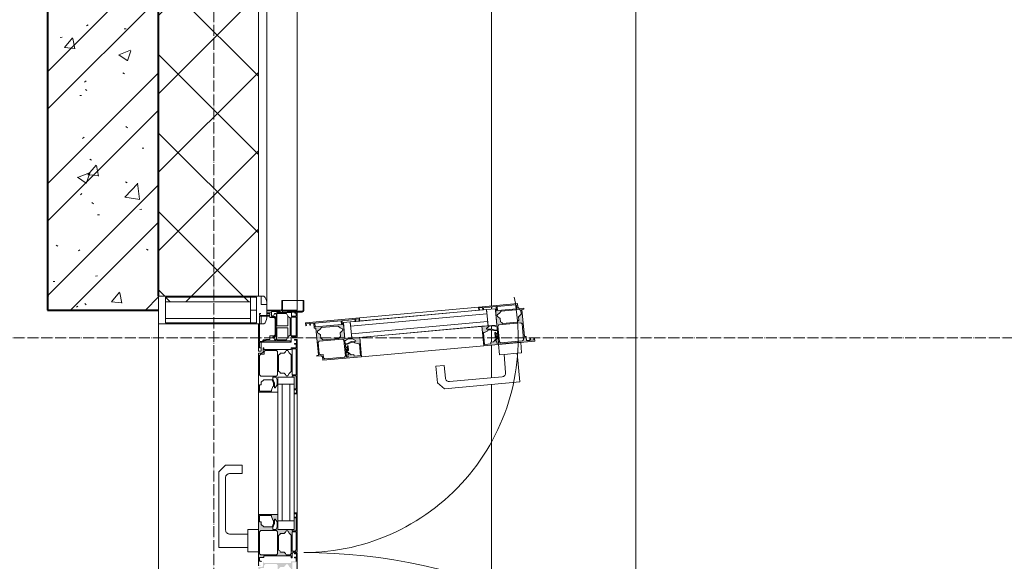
# Model space of a CAD drawing. Header units: millimetres. Extents: x 2030 to 99017, y 1212 to 75656.
# Tile 65 of 72: x 87537 to 89311, y 66297 to 67274. Entities that reach past the tile are written whole.
import ezdxf

# ---------------------------------------------------------------- set-up
doc = ezdxf.new("R2010")
doc.units = ezdxf.units.MM
doc.linetypes.add('ADSK_Линия сетки', pattern=[25, 20, -2.5, 0, -2.5])
doc.linetypes.add('Линия сетки', pattern=[25, 20, -2.5, 0, -2.5])
for name, color, linetype, lineweight in [('Двери', 7, 'Continuous', 18), ('Импосты витража', 7, 'Continuous', 18), ('Оси', 7, 'Continuous', 9), ('Панели витража', 7, 'Continuous', 18), ('Перекрытия', 7, 'Continuous', 18), ('Стены разрез', 7, 'Continuous', 40), ('Стены штриховка', 7, 'Continuous', 40), ('Элементы узлов', 7, 'Continuous', 18)]:
    doc.layers.add(name, color=color, linetype=linetype, lineweight=lineweight)

# ---------------------------------------------------------------- blocks, each defined once
blk = doc.blocks.new('135_SLK_GD_AR_rvt-2-МКСС_КLB01_-7_650__Кабельные конструкции под К3_СПЗ')
at = {"layer": 'Стены разрез', "lineweight": 9, "true_color": 0xaaaaaa}
h = blk.add_hatch(dxfattribs=at)
h.set_pattern_fill('FP_1', color=253, style=0, pattern_type=2)
h.set_pattern_definition([(50, (0, 0), (218.62117, -19.1268), [22.86, -251.46]), (355, (0, 0), (-42.29187, 229.2684), [18.288, -201.168]), (100.451, (18.22, -1.6), (176.33107, 210.13963), [19.428, -213.708]), (46.184, (0, 60.96), (325.29495, -50.45164), [34.29, -377.19]), (96.636, (27.1, 56.76), (284.883, 296.91266), [29.142, -320.562]), (351.184, (0, 60.96), (284.8858, 296.9107), [27.432, -301.752]), (21, (30.48, 45.72), (181.93753, -122.71832), [22.86, -251.46]), (326, (30.48, 45.72), (74.16223, 221.0262), [18.288, -201.168]), (71.451, (45.64, 35.5), (256.10035, 98.30526), [19.428, -213.708]), (37.5, (0, 0), (3.70639, 101.465895), [3.353, -195.377, 3.353, -200.863, -201.93]), (37.5, (0, 0), (3.70639, 101.465895), [-402.946, 3.353, -198.577]), (7.5, (0, 0), (80.18358, 120.21653), [3.353, -113.081, 3.353, -190.805, -76.962]), (7.5, (0, 0), (80.18358, 120.21653), [-310.591, 3.353, -73.609]), (327.5, (-67.97, 0), (162.708646, -6.87497), [3.353, -72.847, 3.353, -234.391, -315.468]), (327.5, (-67.97, 0), (162.708646, -6.87497), [-313.944, 3.353, -312.115]), (317.5, (-98.45, 0), (177.75468, 30.51183), [3.353, -95.707, 3.353, -154.534, -224.028]), (317.5, (-98.45, 0), (177.75468, 30.51183), [-256.946, 3.353, -220.675])])
h.paths.add_polyline_path([(96850, 66750), (97050, 66750), (97050, 68000), (96850, 68000)])
h = blk.add_hatch(dxfattribs=at)
h.set_pattern_fill('FP_2', color=253, style=0, pattern_type=2)
h.set_pattern_definition([(45, (0, 0), (-101.02788, 101.02788), []), (45, (67.35, 0), (-101.02788, 101.02788), [])])
h.paths.add_polyline_path([(96850, 66750), (97050, 66750), (97050, 68000), (96850, 68000)])
at = {"layer": 'Стены разрез', "color": 253, "true_color": 0xaaaaaa}
for p, q in [((96850, 68000), (96850, 66750)), ((97050, 66775), (97050, 68000)), ((96850, 66750), (97050, 66750))]:
    blk.add_line(p, q, dxfattribs=at)
blk = doc.blocks.new('A_PAN_DOR_Структурные - EXT_1_Double_100__Витраж 8_3 СКУД-6495146-МКСС_КLB01_-7_650__Кабельные конструкции под К3_СПЗ')
at = {"layer": 'Панели витража', "lineweight": 5}
h = blk.add_hatch(color=256, dxfattribs=at)
h.paths.add_polyline_path([(-288.8, -70), (-288.8, -65), (-290.1, -68), (-296.1, -68)])
h.paths.add_polyline_path([(-359, -45), (-358.1, -43.8), (-365.1, -41.2), (-373.3, -41.2), (-371.2, -42.6), (-365.2, -42.6)])
h.paths.add_polyline_path([(-354.2, -35), (-354.2, -43.8), (-359, -45), (-359, -60.4), (-363.2, -64.7), (-368, -64.7), (-368, -67.8), (-379.7, -67.8), (-379.7, -46.5), (-377.8, -46.5), (-371.2, -43.8), (-373.3, -39.8), (-368, -36.1), (-359, -36.1), (-355.4, -38.1)])
h.paths.add_polyline_path([(-288.8, -70), (-297.4, -68), (-303.8, -68), (-303.8, -60.2), (-306.8, -60.2), (-306.8, -11), (-303.2, -11), (-303.2, -9), (-312.1, -8.1), (-313.8, -6.5), (-313.8, 0), (-384.2, 0), (-384.2, -5.5), (-382.9, -1.5), (-352.2, -2), (-352.2, -9), (-354.2, -9), (-354.2, -35), (-381.2, -35), (-381.2, -70), (-312.1, -70)])
h.paths.add_polyline_path([(-308.6, -37.3), (-308.6, -65.8), (-312.1, -67.8), (-350.4, -67.8), (-352.4, -65.8), (-352.4, -37.3), (-350.4, -35.3), (-310.6, -35.3)])
h.paths.add_polyline_path([(-309, -13), (-309, -19.8), (-313.8, -23.8), (-313.8, -30.2), (-317.1, -33.5), (-343.8, -33.5), (-347.1, -30.2), (-347.1, -23.8), (-351.9, -19.8), (-351.9, -16.9), (-347.7, -14.4), (-344.1, -11), (-311, -11)])
h.paths.add_polyline_path([(-350.4, -2), (-352.2, -2), (-384.2, 0)])
h.paths.add_polyline_path([(-315.6, -4), (-315.6, -9), (-350.4, -9), (-350.4, -2), (-317.6, -2)])
h = blk.add_hatch(color=256, dxfattribs=at)
h.paths.add_polyline_path([(-213.8, -5.5), (-213.8, 0), (-245.8, -2), (-215.1, -1.5)])
h.paths.add_polyline_path([(-224.7, -41.2), (-232.9, -41.2), (-239.9, -43.8), (-239, -45), (-232.8, -42.6), (-226.8, -42.6)])
h.paths.add_polyline_path([(-243.8, -35), (-242.6, -38.1), (-239, -36.1), (-230, -36.1), (-224.7, -41.2), (-226.8, -43.8), (-218.3, -46.5), (-218.3, -67.8), (-230, -67.8), (-230, -64.7), (-234.8, -64.7), (-239, -60.4), (-239, -45), (-243.8, -43.8), (-243.8, -38.1)])
h.paths.add_polyline_path([(-296.8, -2), (-296.8, -11), (-293.8, -11), (-293.8, -60.2), (-296.8, -61.5), (-288.8, -61.5), (-286.8, -63.5), (-286.8, -70), (-216.8, -70), (-216.8, -35), (-243.8, -35), (-243.8, -9), (-245.8, -9), (-245.8, -2), (-247.6, -2), (-247.6, -9), (-295, -9), (-295, -2)])
h.paths.add_polyline_path([(-311.8, 0), (-311.8, -5), (-310.5, -1.5), (-296.8, -2)])
h.paths.add_polyline_path([(-213.8, 0), (-311.8, 0), (-295, -2), (-247.6, -2)])
h.paths.add_polyline_path([(-245.6, -65.8), (-247.6, -67.8), (-283, -67.8), (-285, -65.8), (-285, -59.7), (-290, -59.7), (-292, -57.7), (-292, -37.3), (-290, -35.3), (-247.6, -35.3), (-245.6, -38.8)])
h.paths.add_polyline_path([(-246.1, -16.9), (-246.1, -19.8), (-250.9, -23.8), (-250.9, -30.2), (-254.2, -33.5), (-283.5, -33.5), (-286.8, -30.2), (-286.8, -23.8), (-291.6, -19.8), (-291.6, -16.9), (-287.3, -14.4), (-283.8, -11), (-253.9, -11), (-250.3, -14.4)])
at = {"layer": 'Элементы узлов', "lineweight": 5}
h = blk.add_hatch(color=256, dxfattribs=at)
h.paths.add_polyline_path([(-694.2, 428), (-699.2, 427.5), (-696.1, 426.5), (-695.5, 420.5)])
h.paths.add_polyline_path([(-714.3, 360.4), (-714, 356.5), (-716, 349.3), (-715.3, 341.1), (-714.1, 343.4), (-714.6, 349.4), (-712.5, 356.7), (-712.9, 360.5)])
h.paths.add_polyline_path([(-721, 361.6), (-723.2, 363.4), (-726.8, 403.1), (-725, 405.3), (-696.6, 407.9), (-694.4, 406.1), (-690.8, 366.4), (-692.6, 364.2)])
h.paths.add_polyline_path([(-723.1, 359.6), (-714.3, 360.4), (-721, 361.6), (-706.3, 361.1), (-690.5, 362.6), (-690.2, 359.7), (-693.6, 359.4), (-695.3, 357.3), (-699.5, 360.8), (-700.1, 359.5), (-692.8, 353.4), (-692.3, 348.6), (-689.2, 348.8), (-688.2, 337.2), (-709.4, 335.3), (-709.6, 337.2), (-712.8, 343.6), (-716.6, 341), (-720.8, 346), (-721.7, 354.9), (-719.9, 358.7)])
h.paths.add_polyline_path([(-685.8, 335.9), (-694.2, 428), (-695.4, 419.2), (-694.9, 412.9), (-702.6, 412.2), (-702.3, 409.2), (-751.3, 404.7), (-751.7, 408.3), (-753.7, 408.1), (-752.9, 400), (-755.2, 397.3), (-761.7, 396.7), (-755.3, 326.6), (-749.8, 327.1), (-753.9, 328), (-756.2, 358.6), (-749.2, 359.2), (-749, 357.3), (-723.1, 359.6), (-720.7, 332.7)])
h.paths.add_polyline_path([(-701.4, 356.8), (-701.6, 358.3), (-706, 357.9), (-709.5, 356.1)])
h.paths.add_polyline_path([(-725.6, 369.8), (-728.6, 366.3), (-735, 365.7), (-738.5, 360.5), (-741.4, 360.3), (-744.2, 364.3), (-748, 367.5), (-751, 400.5), (-749.2, 402.7), (-742.4, 403.3), (-738, 398.9), (-731.6, 399.5), (-727.9, 394.9), (-727.5, 391.4)])
h.paths.add_polyline_path([(-756.3, 360.4), (-756.2, 358.6), (-755.3, 326.6)])
h.paths.add_polyline_path([(-749.4, 361), (-756.3, 360.4), (-759.3, 393.1), (-757.5, 395.3), (-752.5, 394.9)])
h = blk.add_hatch(color=256, dxfattribs=at)
h.paths.add_polyline_path([(-693.8, 105.3), (-693.1, 97.2), (-689.8, 90.4), (-689.4, 86.5), (-687.9, 86.7), (-688.3, 90.5), (-691.7, 97.4), (-692.2, 103.3)])
h.paths.add_polyline_path([(-698.2, 85.7), (-695.2, 87.2), (-697.6, 90.6), (-698.4, 99.5), (-693.8, 105.3), (-691, 103.4), (-689.1, 112.2), (-667.9, 114.1), (-666.8, 102.5), (-669.9, 102.2), (-669.5, 97.4), (-675.6, 90), (-674.7, 88.9), (-671.3, 93), (-669.2, 91.3), (-665.8, 91.6), (-665.6, 88.7), (-681.4, 87.3), (-689.4, 86.5), (-695.1, 86)])
h.paths.add_polyline_path([(-726.3, 30), (-726.9, 14.8), (-721.9, 15.3), (-725.5, 16.3), (-726.1, 22.3)])
h.paths.add_polyline_path([(-659.5, 46.1), (-665.8, 115.8), (-700.7, 112.6), (-698.2, 85.7), (-724.1, 83.4), (-723.9, 81.4), (-730.9, 80.8), (-730.7, 79), (-723.8, 79.6), (-719.5, 32.4), (-726.4, 31.8), (-726.3, 30), (-717.3, 30.8), (-717.6, 33.8), (-668.6, 38.2), (-667, 35.4), (-667.7, 43.3), (-665.9, 45.5)])
h.paths.add_polyline_path([(-662, 49.7), (-663.8, 47.5), (-669.9, 46.9), (-669.4, 42), (-671.2, 39.8), (-691.6, 37.9), (-693.7, 39.8), (-697.6, 82), (-695.8, 84.2), (-667.4, 86.7), (-665.2, 84.9), (-663.8, 69.6)])
h.paths.add_polyline_path([(-677.2, 90.9), (-677.4, 92.4), (-685.4, 91.7), (-681.7, 90.5)])
h.paths.add_polyline_path([(-696.1, 46.1), (-699.1, 42.5), (-705.5, 41.9), (-709, 36.8), (-711.9, 36.5), (-714.8, 40.5), (-718.5, 43.7), (-721.2, 73.5), (-718.1, 77.3), (-716, 81.8), (-713.1, 82.1), (-708.7, 77.6), (-702.3, 78.2), (-698.8, 75.2), (-698.3, 69.6)])
h.paths.add_polyline_path([(-735.8, 112.4), (-730.9, 80.8), (-734.2, 111.3), (-730.3, 112.9)])
h.paths.add_polyline_path([(-726.4, 31.8), (-730.7, 79), (-735.8, 112.4), (-726.9, 14.8)])
at = {"layer": 'Двери', "color": 253, "lineweight": 5, "true_color": 0xaaaaaa}
for p, q in [((-767, 12), (-749.5, 12)), ((-767, -28), (-767, 12)), ((-767, 10.5), (-749.5, 10.5)), ((-749.5, 10.5), (-748, 9)), ((-748, 9), (-748, -26.5)), ((-746.5, 9), (-746.5, 0)), ((-746.5, 0), (-746.5, -17.4)), ((-746.5, 0), (-702, 0)), ((-702, 0), (-702, -11)), ((-748, -17.4), (-745.5, -17.4)), ((-744.2, -4.3), (-746.5, -4.3)), ((-745.5, -10.5), (-745.5, -26.5)), ((-745.5, -10.5), (-738.8, -10.5)), ((-744.2, -1.9), (-744.2, -4.3)), ((-738.8, -1.9), (-744.2, -1.9)), ((-743.7, -19.5), (-739, -17)), ((-739, -17), (-735.5, -12.5)), ((-739, -17), (-721.6, -17)), ((-738.8, -10.5), (-738.8, -1.9)), ((-703.4, -2), (-737, -2)), ((-737, -2), (-737, -10.8)), ((-737, -10.8), (-703.4, -10.8)), ((-735.5, -12.5), (-704.7, -12.5)), ((-721.6, -36.7), (-721.6, -17)), ((-718, -17), (-701.7, -17)), ((-718, -36.6), (-718, -17)), ((-704.7, -12.5), (-701.7, -17)), ((-703.4, -10.8), (-703.4, -2)), ((-702, -11), (-692, -11)), ((-701.7, -17), (-696.6, -19.4)), ((-694.7, -12.5), (-692, -12.5)), ((-694.7, -60.2), (-694.7, -12.5)), ((-692, -11), (-692, -65)), ((-767, -26.5), (-745.5, -26.5)), ((-752, -28), (-767, -28)), ((-748.8, -27.8), (-752, -26.5)), ((-749, -55), (-749, -31)), ((-748.8, -27.8), (-747.5, -31)), ((-747.5, -46.5), (-747.5, -31)), ((-745.5, -26.5), (-745.5, -36.7)), ((-743.7, -36.7), (-743.7, -19.5)), ((-696.6, -19.4), (-696.6, -36.6)), ((-738.6, -46.5), (-747.5, -46.5)), ((-746.5, -55.5), (-746.5, -46.5)), ((-731.6, -36.7), (-745.5, -36.7)), ((-741, -49.3), (-744, -49.3)), ((-744, -55.5), (-744, -49.3)), ((-743.6, -39.4), (-741.8, -37.5)), ((-743.6, -40.9), (-743.6, -39.4)), ((-741.7, -41.8), (-743.6, -40.9)), ((-741.8, -37.5), (-731.6, -37.5)), ((-740.5, -43.8), (-741.7, -41.8)), ((-741, -55.5), (-741, -49.3)), ((-738.6, -43.8), (-740.5, -43.8)), ((-739, -49.2), (-736.7, -49.2)), ((-739, -68), (-739, -49.2)), ((-736.1, -38.1), (-738.6, -40.6)), ((-738.6, -40.6), (-738.6, -43.8)), ((-738.6, -43.8), (-738.6, -46.5)), ((-735.1, -40), (-736.7, -41.6)), ((-736.7, -49.2), (-736.7, -41.6)), ((-731.6, -38.1), (-736.1, -38.1)), ((-735.1, -40), (-705.2, -40)), ((-731.6, -36.7), (-721.6, -36.7)), ((-731.6, -38.1), (-731.6, -36.7)), ((-704.1, -38.1), (-731.6, -38.1)), ((-696.6, -36.6), (-718, -36.6)), ((-705.2, -40), (-703.5, -41.6)), ((-704.1, -36.6), (-704.1, -38.1)), ((-698.5, -37.5), (-704.1, -37.5)), ((-704.1, -38.1), (-701.6, -40.6)), ((-703.5, -41.6), (-703.5, -49.5)), ((-697.2, -49.5), (-703.5, -49.5)), ((-701.6, -40.6), (-701.6, -43.8)), ((-701.6, -43.8), (-699.7, -43.8)), ((-699.7, -43.8), (-698.6, -41.8)), ((-698.6, -41.8), (-696.6, -40.9)), ((-696.6, -39.4), (-698.5, -37.5)), ((-697.2, -49.5), (-697.2, -56)), ((-696.6, -40.9), (-696.6, -39.4)), ((-744, -65.5), (-744, -68)), ((-744, -68), (-741, -68)), ((-741, -65.5), (-741, -68)), ((-693.5, -68), (-739, -68)), ((-676, -70), (-725, -70)), ((-697.2, -56), (-696.4, -56.8)), ((-696.4, -56.8), (-696.4, -60.7)), ((-696.4, -60.7), (-695.2, -61.9)), ((-695.2, -61.9), (-693.5, -61.9)), ((-694.7, -60.2), (-692, -60.2)), ((-693.5, -61.9), (-693.5, -68)), ((-692, -65), (-692, -68)), ((-692, -65), (-676, -65)), ((-692, -68), (-682, -68)), ((-682, -68), (-682, -65)), ((-676, -65), (-676, -70))]:
    blk.add_line(p, q, dxfattribs=at)
at = {"layer": 'Двери', "color": 254, "lineweight": 5, "true_color": 0xd4d4d4}
for centre, radius, start, end in [((699, 12), 1011.8, 82.5606, 180), ((-699, 12), 386.2, 360, 101.0759)]:
    blk.add_arc(centre, radius, start, end, dxfattribs=at)
at = {"layer": 'Двери', "color": 253, "lineweight": 5, "true_color": 0xaaaaaa}
for centre, start in [((-749.5, 9), 0), ((-752, -31), 360)]:
    blk.add_arc(centre, 3, start, 90, dxfattribs=at)
at = {"layer": 'Элементы узлов', "color": 253, "lineweight": 5, "true_color": 0xaaaaaa}
for p, q in [((-694.2, 428), (-699.2, 427.5)), ((-699.2, 427.5), (-699.1, 426.2)), ((-699.1, 426.2), (-696.1, 426.5)), ((-696.1, 426.5), (-695.5, 420.5)), ((-685.8, 335.9), (-694.2, 428)), ((-751.7, 408.3), (-753.7, 408.1)), ((-753.7, 408.1), (-752.9, 400)), ((-751.3, 404.7), (-751.7, 408.3)), ((-702.3, 409.2), (-751.3, 404.7)), ((-694.9, 412.9), (-702.6, 412.2)), ((-702.6, 412.2), (-702.3, 409.2)), ((-695.5, 420.5), (-698.5, 420.3)), ((-698.5, 420.3), (-698.4, 419)), ((-698.4, 419), (-695.4, 419.2)), ((-695.4, 419.2), (-694.9, 412.9)), ((-755.2, 397.3), (-761.7, 396.7)), ((-761.7, 396.7), (-755.3, 326.6)), ((-759.3, 393.1), (-757.5, 395.3)), ((-756.3, 360.4), (-759.3, 393.1)), ((-757.5, 395.3), (-752.5, 395.8)), ((-752.9, 400), (-755.2, 397.3)), ((-752.5, 395.8), (-749.4, 361)), ((-751, 400.5), (-749.2, 402.7)), ((-748, 367.5), (-751, 400.5)), ((-749.2, 402.7), (-742.4, 403.3)), ((-742.4, 403.3), (-741, 401.4)), ((-741, 401.4), (-738, 398.9)), ((-738, 398.9), (-731.6, 399.5)), ((-731.6, 399.5), (-730, 397.7)), ((-730, 397.7), (-728, 396.5)), ((-728, 396.5), (-725.6, 369.8)), ((-726.8, 403.1), (-725, 405.3)), ((-723.2, 363.4), (-726.8, 403.1)), ((-725, 405.3), (-696.6, 407.9)), ((-696.6, 407.9), (-694.4, 406.1)), ((-694.4, 406.1), (-690.8, 366.4)), ((-673, 404.3), (-691.9, 402.6)), ((-691.9, 402.6), (-688.3, 362.8)), ((-672.3, 396.4), (-673, 404.3)), ((-620.5, 401.1), (-672.3, 396.4)), ((-670.1, 372.5), (-672.3, 396.4)), ((-608.2, 265.6), (-620.5, 401.1)), ((-670.1, 372.5), (-637.2, 375.5)), ((-749.4, 361), (-756.3, 360.4)), ((-756.2, 358.6), (-749.2, 359.2)), ((-754.1, 335.3), (-756.2, 358.6)), ((-723.1, 359.6), (-752.5, 356.9)), ((-752.5, 356.9), (-751.1, 341)), ((-749.2, 359.2), (-749, 357.3)), ((-749, 357.3), (-723.1, 359.6)), ((-744.2, 364.3), (-748, 367.5)), ((-741.4, 360.3), (-744.2, 364.3)), ((-738.5, 360.5), (-741.4, 360.3)), ((-737.5, 362.6), (-738.5, 360.5)), ((-735, 365.7), (-737.5, 362.6)), ((-728.6, 366.3), (-735, 365.7)), ((-727.4, 368.3), (-728.6, 366.3)), ((-725.6, 369.8), (-727.4, 368.3)), ((-721, 361.6), (-723.2, 363.4)), ((-723.1, 359.6), (-720.7, 332.7)), ((-721.7, 343.7), (-723.1, 359.6)), ((-721.7, 354.9), (-719.9, 358.7)), ((-720.8, 346), (-721.7, 354.9)), ((-692.6, 364.2), (-721, 361.6)), ((-720, 359.9), (-714.3, 360.4)), ((-719.9, 358.7), (-720, 359.9)), ((-714, 356.5), (-716, 349.3)), ((-714.6, 349.4), (-712.5, 356.7)), ((-714.3, 360.4), (-714, 356.5)), ((-712.9, 360.5), (-707.9, 361)), ((-712.5, 356.7), (-712.9, 360.5)), ((-707.6, 357.7), (-709.6, 357.6)), ((-709.6, 357.6), (-709.5, 356.1)), ((-709.5, 356.1), (-701.4, 356.8)), ((-707.9, 361), (-707.6, 357.7)), ((-706.3, 361.1), (-690.5, 362.6)), ((-706, 357.9), (-706.3, 361.1)), ((-701.6, 358.3), (-706, 357.9)), ((-699.5, 360.8), (-703.6, 360.4)), ((-703.6, 360.4), (-703.5, 359.2)), ((-703.5, 359.2), (-700.1, 359.5)), ((-701.4, 356.8), (-701.6, 358.3)), ((-700.1, 359.5), (-692.8, 353.4)), ((-695.3, 357.3), (-699.5, 360.8)), ((-693.6, 359.4), (-695.3, 357.3)), ((-690.2, 359.7), (-693.6, 359.4)), ((-690.8, 366.4), (-692.6, 364.2)), ((-690.5, 362.6), (-690.2, 359.7)), ((-688.3, 362.8), (-669.4, 364.5)), ((-669.4, 364.5), (-670.1, 372.5)), ((-629.6, 369.1), (-621, 274.5)), ((-751.1, 341), (-721.7, 343.7)), ((-743.1, 341.7), (-751.1, 341)), ((-749.8, 327.1), (-751.1, 341)), ((-751.1, 341), (-728.7, 95.5)), ((-720.8, 96.2), (-743.1, 341.7)), ((-721.7, 343.7), (-729.7, 342.9)), ((-729.7, 342.9), (-707.3, 97.5)), ((-699.3, 98.2), (-721.7, 343.7)), ((-716.6, 341), (-720.8, 346)), ((-715.3, 341.1), (-716.6, 341)), ((-716, 349.3), (-715.3, 341.1)), ((-714.1, 343.4), (-714.6, 349.4)), ((-712.8, 343.6), (-714.1, 343.4)), ((-709.6, 337.2), (-712.8, 343.6)), ((-709.4, 335.3), (-709.6, 337.2)), ((-688.2, 337.2), (-709.4, 335.3)), ((-692.8, 353.4), (-692.3, 348.6)), ((-692.3, 348.6), (-689.2, 348.8)), ((-689.2, 348.8), (-688.2, 337.2)), ((-755.3, 326.6), (-749.8, 327.1)), ((-755.3, 326.6), (-735.8, 112.4)), ((-754.4, 334), (-750.5, 334.3)), ((-753.9, 328), (-754.4, 334)), ((-750.6, 335.7), (-754.1, 335.3)), ((-749.9, 328.4), (-753.9, 328)), ((-750.5, 334.3), (-750.6, 335.7)), ((-749.8, 327.1), (-749.9, 328.4)), ((-730.3, 112.9), (-749.8, 327.1)), ((-720.7, 332.7), (-685.8, 335.9)), ((-720.7, 332.7), (-700.7, 112.6)), ((-665.8, 115.8), (-685.8, 335.9)), ((-627.3, 266.9), (-650.2, 264.8)), ((-650.2, 264.8), (-648.9, 249.9)), ((-648.9, 249.9), (-619, 252.6)), ((-619, 252.6), (-608.2, 265.6)), ((-730.3, 112.9), (-735.8, 112.4)), ((-735.8, 112.4), (-726.9, 14.8)), ((-734.2, 111.3), (-730.2, 111.6)), ((-733.6, 105.3), (-734.2, 111.3)), ((-730.2, 111.6), (-730.3, 112.9)), ((-728.7, 95.5), (-730.2, 111.6)), ((-665.8, 115.8), (-700.7, 112.6)), ((-700.7, 112.6), (-698.2, 85.7)), ((-691, 103.4), (-688.9, 110.2)), ((-689.1, 112.2), (-667.9, 114.1)), ((-688.9, 110.2), (-689.1, 112.2)), ((-667.9, 114.1), (-666.8, 102.5)), ((-659.5, 46.1), (-665.8, 115.8)), ((-729.7, 105.7), (-733.6, 105.3)), ((-733, 104), (-729.5, 104.3)), ((-730.9, 80.8), (-733, 104)), ((-729.5, 104.3), (-729.7, 105.7)), ((-699.3, 98.2), (-728.7, 95.5)), ((-728.7, 95.5), (-720.8, 96.2)), ((-728.7, 95.5), (-727.6, 83.1)), ((-707.3, 97.5), (-699.3, 98.2)), ((-698.2, 85.7), (-699.3, 98.2)), ((-698.4, 99.5), (-695.1, 105.2)), ((-697.6, 90.6), (-698.4, 99.5)), ((-695.2, 87.2), (-697.6, 90.6)), ((-695.1, 105.2), (-693.8, 105.3)), ((-693.8, 105.3), (-693.1, 97.2)), ((-693.1, 97.2), (-689.8, 90.4)), ((-692.2, 103.3), (-691, 103.4)), ((-691.7, 97.4), (-692.2, 103.3)), ((-688.3, 90.5), (-691.7, 97.4)), ((-689.8, 90.4), (-689.4, 86.5)), ((-687.9, 86.7), (-688.3, 90.5)), ((-677.4, 92.4), (-685.4, 91.7)), ((-685.4, 91.7), (-685.3, 90.2)), ((-685.3, 90.2), (-683.3, 90.4)), ((-683.3, 90.4), (-683, 87.1)), ((-681.7, 90.5), (-677.2, 90.9)), ((-681.4, 87.3), (-681.7, 90.5)), ((-665.6, 88.7), (-681.4, 87.3)), ((-675.6, 90), (-679, 89.7)), ((-679, 89.7), (-678.9, 88.5)), ((-678.9, 88.5), (-674.7, 88.9)), ((-677.2, 90.9), (-677.4, 92.4)), ((-669.5, 97.4), (-675.6, 90)), ((-674.7, 88.9), (-671.3, 93)), ((-671.3, 93), (-669.2, 91.3)), ((-666.8, 102.5), (-669.9, 102.2)), ((-669.9, 102.2), (-669.5, 97.4)), ((-669.2, 91.3), (-665.8, 91.6)), ((-665.8, 91.6), (-665.6, 88.7)), ((-723.9, 81.4), (-730.9, 80.8)), ((-730.7, 79), (-723.8, 79.6)), ((-726.4, 31.8), (-730.7, 79)), ((-727.6, 83.1), (-698.2, 85.7)), ((-698.2, 85.7), (-724.1, 83.4)), ((-724.1, 83.4), (-723.9, 81.4)), ((-723.8, 79.6), (-719.5, 32.4)), ((-721.2, 73.5), (-718.1, 77.3)), ((-718.5, 43.7), (-721.2, 73.5)), ((-718.1, 77.3), (-716, 81.8)), ((-716, 81.8), (-713.1, 82.1)), ((-713.1, 82.1), (-711.8, 80.2)), ((-711.8, 80.2), (-708.7, 77.6)), ((-708.7, 77.6), (-702.3, 78.2)), ((-702.3, 78.2), (-700.8, 76.4)), ((-700.8, 76.4), (-698.8, 75.2)), ((-698.8, 75.2), (-696.1, 46.1)), ((-697.6, 82), (-695.8, 84.2)), ((-693.7, 39.8), (-697.6, 82)), ((-695.8, 84.2), (-667.4, 86.7)), ((-695.1, 86), (-695.2, 87.2)), ((-689.4, 86.5), (-695.1, 86)), ((-683, 87.1), (-687.9, 86.7)), ((-667.4, 86.7), (-665.2, 84.9)), ((-665.2, 84.9), (-662, 49.7)), ((-714.8, 40.5), (-718.5, 43.7)), ((-717.6, 33.8), (-668.6, 38.2)), ((-711.9, 36.5), (-714.8, 40.5)), ((-709, 36.8), (-711.9, 36.5)), ((-708, 38.9), (-709, 36.8)), ((-705.5, 41.9), (-708, 38.9)), ((-699.1, 42.5), (-705.5, 41.9)), ((-697.9, 44.5), (-699.1, 42.5)), ((-696.1, 46.1), (-697.9, 44.5)), ((-691.6, 37.9), (-693.7, 39.8)), ((-671.2, 39.8), (-691.6, 37.9)), ((-669.4, 42), (-671.2, 39.8)), ((-663.8, 47.5), (-669.9, 46.9)), ((-669.9, 46.9), (-669.4, 42)), ((-668.6, 38.2), (-668.3, 35.2)), ((-667.7, 43.3), (-665.9, 45.5)), ((-667, 35.4), (-667.7, 43.3)), ((-665.9, 45.5), (-659.5, 46.1)), ((-662, 49.7), (-663.8, 47.5)), ((-719.5, 32.4), (-726.4, 31.8)), ((-726.3, 30), (-717.3, 30.8)), ((-725.7, 23.6), (-726.3, 30)), ((-726.1, 22.3), (-722.6, 22.6)), ((-725.5, 16.3), (-726.1, 22.3)), ((-722.7, 23.9), (-725.7, 23.6)), ((-722.6, 22.6), (-722.7, 23.9)), ((-717.3, 30.8), (-717.6, 33.8)), ((-668.3, 35.2), (-667, 35.4)), ((-726.9, 14.8), (-721.9, 15.3)), ((-722, 16.6), (-725.5, 16.3)), ((-721.9, 15.3), (-722, 16.6))]:
    blk.add_line(p, q, dxfattribs=at)
at = {"layer": 'Элементы узлов', "lineweight": 5}
for p, q in [((-599.2, 0), (-697.2, 0)), ((-697.2, 0), (-697.2, -5)), ((-384.2, 0), (-599.2, 0)), ((-599.2, -5.5), (-599.2, 0)), ((-313.8, 0), (-384.2, 0)), ((-384.2, 0), (-384.2, -5.5)), ((-313.8, -6.5), (-313.8, 0)), ((-213.8, 0), (-311.8, 0)), ((-311.8, 0), (-311.8, -5)), ((-697.2, -5), (-695.9, -5)), ((-695.9, -5), (-695.9, -1.5)), ((-695.9, -1.5), (-689.9, -1.5)), ((-689.9, -1.5), (-689.9, -5)), ((-689.9, -5), (-688.6, -5)), ((-688.6, -5), (-688.6, -2)), ((-688.6, -2), (-682.2, -2)), ((-682.2, -2), (-682.2, -11)), ((-682.2, -11), (-679.2, -11)), ((-680.4, -9), (-680.4, -2)), ((-680.4, -2), (-633, -2)), ((-633, -9), (-680.4, -9)), ((-679.2, -11), (-679.2, -60.2)), ((-677, -16.9), (-672.8, -14.4)), ((-677, -19.8), (-677, -16.9)), ((-672.8, -14.4), (-669.2, -11)), ((-669.2, -11), (-639.3, -11)), ((-639.3, -11), (-635.8, -14.4)), ((-635.8, -14.4), (-631.5, -16.9)), ((-633, -2), (-633, -9)), ((-631.5, -16.9), (-631.5, -19.8)), ((-631.2, -9), (-631.2, -2)), ((-631.2, -2), (-607.9, -2)), ((-629.2, -9), (-631.2, -9)), ((-629.2, -5.5), (-629.2, -35)), ((-616.7, -5.5), (-629.2, -5.5)), ((-629.2, -35), (-629.2, -9)), ((-616.7, -5.5), (-616.7, -13.5)), ((-370.2, -5.5), (-616.7, -5.5)), ((-616.7, -5.5), (-600.5, -5.5)), ((-616.7, -35), (-616.7, -5.5)), ((-616.7, -13.5), (-370.2, -13.5)), ((-607.9, -2), (-607.9, -5.5)), ((-607.9, -5.5), (-606.5, -5.5)), ((-606.5, -5.5), (-606.5, -1.5)), ((-606.5, -1.5), (-600.5, -1.5)), ((-600.5, -1.5), (-600.5, -5.5)), ((-600.5, -5.5), (-599.2, -5.5)), ((-599.2, -5.5), (-384.2, -5.5)), ((-384.2, -5.5), (-370.2, -5.5)), ((-384.2, -5.5), (-382.9, -5.5)), ((-382.9, -5.5), (-382.9, -1.5)), ((-382.9, -1.5), (-376.9, -1.5)), ((-376.9, -1.5), (-376.9, -5.5)), ((-376.9, -5.5), (-375.6, -5.5)), ((-375.6, -5.5), (-375.6, -2)), ((-375.6, -2), (-352.2, -2)), ((-354.2, -5.5), (-370.2, -5.5)), ((-370.2, -5.5), (-370.2, -35)), ((-370.2, -13.5), (-370.2, -5.5)), ((-354.2, -35), (-354.2, -5.5)), ((-352.2, -9), (-354.2, -9)), ((-354.2, -9), (-354.2, -35)), ((-352.2, -2), (-352.2, -9)), ((-351.9, -16.9), (-347.7, -14.4)), ((-351.9, -19.8), (-351.9, -16.9)), ((-350.4, -9), (-350.4, -2)), ((-350.4, -2), (-317.6, -2)), ((-315.6, -9), (-350.4, -9)), ((-347.7, -14.4), (-344.1, -11)), ((-344.1, -11), (-311, -11)), ((-317.6, -2), (-315.6, -4)), ((-315.6, -4), (-315.6, -9)), ((-311.3, -9), (-313.8, -6.5)), ((-311.8, -5), (-310.5, -5)), ((-303.2, -9), (-311.3, -9)), ((-311, -11), (-309, -13)), ((-310.5, -5), (-310.5, -1.5)), ((-310.5, -1.5), (-304.5, -1.5)), ((-309, -13), (-309, -19.8)), ((-306.8, -60.2), (-306.8, -11)), ((-306.8, -11), (-303.2, -11)), ((-304.5, -1.5), (-304.5, -5)), ((-304.5, -5), (-303.2, -5)), ((-303.2, -5), (-303.2, -2)), ((-303.2, -2), (-296.8, -2)), ((-303.2, -11), (-303.2, -9)), ((-677.4, -37.3), (-675.4, -35.3)), ((-675, -21), (-677, -19.8)), ((-675.4, -35.3), (-633, -35.3)), ((-672.2, -23.8), (-675, -21)), ((-672.2, -30.2), (-672.2, -23.8)), ((-670.3, -31.6), (-672.2, -30.2)), ((-668.9, -33.5), (-670.3, -31.6)), ((-639.6, -33.5), (-668.9, -33.5)), ((-638.3, -31.6), (-639.6, -33.5)), ((-636.4, -30.2), (-638.3, -31.6)), ((-633.6, -21), (-636.4, -23.8)), ((-636.4, -23.8), (-636.4, -30.2)), ((-631.5, -19.8), (-633.6, -21)), ((-633, -35.3), (-631, -37.3)), ((-629.2, -35), (-616.7, -35)), ((-602.2, -35), (-629.2, -35)), ((-616.7, -27), (-616.7, -35)), ((-370.2, -27), (-616.7, -27)), ((-616.7, -35), (-370.2, -35)), ((-381.2, -35), (-602.2, -35)), ((-602.2, -70), (-602.2, -35)), ((-354.2, -35), (-381.2, -35)), ((-381.2, -35), (-381.2, -70)), ((-370.2, -35), (-370.2, -27)), ((-370.2, -35), (-354.2, -35)), ((-352.4, -37.3), (-350.4, -35.3)), ((-349.9, -21), (-351.9, -19.8)), ((-350.4, -35.3), (-310.6, -35.3)), ((-347.1, -23.8), (-349.9, -21)), ((-347.1, -30.2), (-347.1, -23.8)), ((-345.2, -31.6), (-347.1, -30.2)), ((-343.8, -33.5), (-345.2, -31.6)), ((-317.1, -33.5), (-343.8, -33.5)), ((-315.7, -31.6), (-317.1, -33.5)), ((-313.8, -30.2), (-315.7, -31.6)), ((-311, -21), (-313.8, -23.8)), ((-313.8, -23.8), (-313.8, -30.2)), ((-309, -19.8), (-311, -21)), ((-310.6, -35.3), (-308.6, -37.3)), ((-677.4, -57.7), (-677.4, -37.3)), ((-631, -37.3), (-631, -65.8)), ((-629.2, -43.8), (-629.2, -38.1)), ((-629.2, -38.1), (-628.1, -38.1)), ((-625.3, -43.8), (-629.2, -43.8)), ((-628.1, -38.1), (-624.4, -36.1)), ((-618.3, -41.2), (-625.3, -43.8)), ((-624.5, -45), (-618.3, -42.6)), ((-624.5, -60.4), (-624.5, -45)), ((-624.4, -36.1), (-615.5, -36.1)), ((-610.1, -41.2), (-618.3, -41.2)), ((-618.3, -42.6), (-612.3, -42.6)), ((-615.5, -36.1), (-610.1, -39.8)), ((-612.3, -42.6), (-612.3, -43.8)), ((-612.3, -43.8), (-605.7, -46.5)), ((-610.1, -39.8), (-610.1, -41.2)), ((-605.7, -46.5), (-603.7, -46.5)), ((-603.7, -46.5), (-603.7, -67.8)), ((-379.7, -67.8), (-379.7, -46.5)), ((-379.7, -46.5), (-377.8, -46.5)), ((-377.8, -46.5), (-371.2, -43.8)), ((-373.3, -39.8), (-368, -36.1)), ((-373.3, -41.2), (-373.3, -39.8)), ((-365.1, -41.2), (-373.3, -41.2)), ((-371.2, -43.8), (-371.2, -42.6)), ((-371.2, -42.6), (-365.2, -42.6)), ((-368, -36.1), (-359, -36.1)), ((-365.2, -42.6), (-359, -45)), ((-358.1, -43.8), (-365.1, -41.2)), ((-359, -36.1), (-355.4, -38.1)), ((-359, -45), (-359, -60.4)), ((-354.2, -43.8), (-358.1, -43.8)), ((-355.4, -38.1), (-354.2, -38.1)), ((-354.2, -38.1), (-354.2, -43.8)), ((-352.4, -65.8), (-352.4, -37.3)), ((-308.6, -37.3), (-308.6, -65.8)), ((-679.2, -60.2), (-682.2, -60.2)), ((-682.2, -60.2), (-682.2, -61.5)), ((-682.2, -61.5), (-674.2, -61.5)), ((-675.4, -59.7), (-677.4, -57.7)), ((-670.4, -59.7), (-675.4, -59.7)), ((-674.2, -61.5), (-672.2, -63.5)), ((-672.2, -63.5), (-672.2, -70)), ((-672.2, -70), (-602.2, -70)), ((-670.4, -65.8), (-670.4, -59.7)), ((-668.4, -67.8), (-670.4, -65.8)), ((-633, -67.8), (-668.4, -67.8)), ((-631, -65.8), (-633, -67.8)), ((-620.3, -64.7), (-624.5, -60.4)), ((-615.4, -64.7), (-620.3, -64.7)), ((-615.4, -67.8), (-615.4, -64.7)), ((-603.7, -67.8), (-615.4, -67.8)), ((-602.2, -70), (-381.2, -70)), ((-381.2, -70), (-288.8, -70)), ((-368, -67.8), (-379.7, -67.8)), ((-363.2, -64.7), (-368, -64.7)), ((-368, -64.7), (-368, -67.8)), ((-359, -60.4), (-363.2, -64.7)), ((-314.2, -70), (-354.2, -70)), ((-354.2, -70), (-354.2, -89)), ((-350.4, -67.8), (-352.4, -65.8)), ((-310.6, -67.8), (-350.4, -67.8)), ((-314.2, -89), (-314.2, -70)), ((-308.6, -65.8), (-310.6, -67.8)), ((-303.8, -60.2), (-306.8, -60.2)), ((-303.8, -68), (-303.8, -60.2)), ((-297.4, -68), (-303.8, -68)), ((-296.1, -65), (-297.4, -65)), ((-297.4, -65), (-297.4, -68)), ((-455.2, -99), (-470.2, -99)), ((-470.2, -99), (-470.2, -129)), ((-455.2, -122), (-455.2, -99)), ((-354.2, -89), (-346.2, -89)), ((-346.2, -89), (-322.2, -89)), ((-346.2, -89), (-346.2, -122)), ((-322.2, -141), (-322.2, -89)), ((-322.2, -89), (-314.2, -89)), ((-470.2, -129), (-458.2, -141)), ((-458.2, -141), (-322.2, -141)), ((-353.2, -129), (-448.2, -129))]:
    blk.add_line(p, q, dxfattribs=at)
at = {"layer": 'Элементы узлов', "color": 253, "lineweight": 5, "true_color": 0xaaaaaa}
for centre, start, end in [((-636.6, 368.5), 5.2, 95.2), ((-628, 273.9), 275.2, 5.2)]:
    blk.add_arc(centre, 7, start, end, dxfattribs=at)
at = {"layer": 'Элементы узлов', "lineweight": 5}
for centre, start, end in [((-448.2, -122), 180, 270), ((-353.2, -122), 270, 360)]:
    blk.add_arc(centre, 7, start, end, dxfattribs=at)
blk = doc.blocks.new('Rectangular Mullion - 50Wx250H-3927046-МКСС_КLB01_-7_650__Кабельные конструкции под К3_СПЗ')
at = {"layer": 'Элементы узлов', "color": 253, "lineweight": 5, "true_color": 0xaaaaaa}
for p, q in [((0, 250), (-25, 250)), ((-25, 250), (-25, 237.3)), ((-25, 65.2), (-25, 250)), ((-25, 250), (0, 250)), ((25, 250), (0, 250)), ((25, 250), (0, 250)), ((25, 237.3), (25, 250)), ((25, 65.2), (25, 250)), ((-23, 237.3), (0, 237.3)), ((-23, 237.3), (0, 237.3)), ((-23, 237.3), (-23, 73.6)), ((0, 237.3), (-14.9, 237.3)), ((-14.9, 237.3), (-14.9, 84)), ((-14.9, 84), (-14.9, 237.3)), ((14.9, 237.3), (0, 237.3)), ((0, 237.3), (23, 237.3)), ((23, 237.3), (0, 237.3)), ((14.9, 84), (14.9, 237.3)), ((14.9, 84), (14.9, 237.3)), ((23, 237.3), (23, 73.6)), ((-25, 73.6), (-25, 65.2)), ((0, 84), (-23, 84)), ((-23, 84), (-23, 73.6)), ((0, 84), (-23, 84)), ((-23, 73.6), (0, 73.6)), ((0, 73.6), (-23, 73.6)), ((-0.5, 73.6), (-23, 73.6)), ((-14.9, 84), (0, 84)), ((0, 84), (14.9, 84)), ((23, 84), (0, 84)), ((0, 84), (0, 73.6)), ((0, 84), (23, 84)), ((0, 73.6), (0, 84)), ((0, 73.6), (23, 73.6)), ((23, 73.6), (0, 73.6)), ((0.5, 73.6), (23, 73.6)), ((23, 73.6), (23, 84)), ((25, 65.2), (25, 73.6)), ((-25, 65.2), (-25, 60.2)), ((-10, 65.2), (-25, 65.2)), ((-25, 65.2), (-25, 60.2)), ((-25, 65.2), (-10, 65.2)), ((-10, 65.2), (-25, 65.2)), ((-10, 55), (-14, 55)), ((-14, 55), (-10, 55)), ((-10, 55), (-10, 65.2)), ((-10, 65.2), (-10, 55)), ((-10, 55), (-10, 65.2)), ((-10, 55), (0, 55)), ((0, 55), (-10, 55)), ((0, 55), (10, 55)), ((0, 55), (10, 55)), ((10, 65.2), (10, 55)), ((25, 65.2), (10, 65.2)), ((10, 55), (10, 65.2)), ((10, 65.2), (25, 65.2)), ((10, 65.2), (25, 65.2)), ((10, 55), (10, 65.2)), ((10, 55), (14, 55)), ((10, 55), (14, 55)), ((25, 65.2), (25, 60.2)), ((25, 60.2), (25, 65.2))]:
    blk.add_line(p, q, dxfattribs=at)
for centre, start, end in [((-14, 69.1), 218.9723, 270), ((-14, 69.1), 218.9723, 270), ((-14, 69.1), 218.9723, 270), ((14, 69.1), 270, 321.0277), ((14, 69.1), 270, 321.0277), ((14, 69.1), 270, 321.0277)]:
    blk.add_arc(centre, 14.1, start, end, dxfattribs=at)
blk = doc.blocks.new('Rectangular Mullion - R_InvisibleFrame_50Wx250H-6493942-МКСС_КLB01_-7_650__Кабельные конструкции под К3_СПЗ')
at = {"layer": 'Импосты витража', "color": 253, "lineweight": 5, "true_color": 0xaaaaaa}
for p, q in [((-25, 73.6), (-25, 237.3)), ((25, 237.3), (25, 73.6))]:
    blk.add_line(p, q, dxfattribs=at)
blk = doc.blocks.new('135_SLK_K3_AR_FCD_rvt-2-МКСС_КLB01_-7_650__Кабельные конструкции под К3_СПЗ')
at = {"layer": 'Стены разрез', "lineweight": 5, "true_color": 0xaaaaaa}
h = blk.add_hatch(dxfattribs=at)
h.set_pattern_fill('FP_10', color=253, style=0, pattern_type=2)
h.set_pattern_definition([(45, (0, 0), (-70.71068, 70.71068), []), (135, (0, 0), (-70.71068, -70.71068), [])])
h.paths.add_polyline_path([(97152.7, 66764.9), (97216, 66764.9), (97216, 66773), (97226.4, 66773), (97226.4, 66775), (97230, 66775), (97230, 68200), (97226.4, 68200), (97226.4, 68202), (97216, 68202), (97216, 68210.1), (97062.7, 68210.1), (97062.7, 68200), (97050, 68200), (97050, 66775), (97062.7, 66775), (97062.7, 66764.9), (97114.1, 66764.9)])
at = {"layer": 'Перекрытия', "color": 253, "lineweight": 5, "true_color": 0xaaaaaa}
for p, q in [((97650, 66757.4), (97650, 68248.3)), ((97910, 65289.2), (97910, 68248.3)), ((97650, 66751.9), (97650, 66755.6)), ((97050, 65275), (97050, 66725)), ((97650, 66715.8), (97650, 66721.2)), ((97650, 66692.5), (97650, 66714.6)), ((97650, 66627.9), (97650, 66687.1)), ((97650, 65312.9), (97650, 66615.8))]:
    blk.add_line(p, q, dxfattribs=at)
at = {"layer": 'Стены разрез', "color": 253, "lineweight": 9, "true_color": 0xaaaaaa}
for p, q in [((97300, 66750), (97300, 68225)), ((97050, 68200), (97050, 66775)), ((97245, 66750), (97300, 66750))]:
    blk.add_line(p, q, dxfattribs=at)
at = {"layer": 'Стены штриховка', "color": 253, "lineweight": 9, "true_color": 0xaaaaaa}
for p, q in [((97245, 66764), (97245, 68211)), ((97230, 66775), (97230, 68200))]:
    blk.add_line(p, q, dxfattribs=at)
at = {"layer": 'Импосты витража', "color": 253, "lineweight": 5, "true_color": 0xaaaaaa, "extrusion": (0, 0, -1), "rotation": 270.0000000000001}
for name in ['Rectangular Mullion - 50Wx250H-3927046-МКСС_КLB01_-7_650__Кабельные конструкции под К3_СПЗ', 'Rectangular Mullion - R_InvisibleFrame_50Wx250H-6493942-МКСС_КLB01_-7_650__Кабельные конструкции под К3_СПЗ']:
    blk.add_blockref(name, (-97300, 66750), dxfattribs=at)
at = {"layer": 'Панели витража', "color": 253, "lineweight": 5, "true_color": 0xaaaaaa, "rotation": 269.9999999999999}
blk.add_blockref('A_PAN_DOR_Структурные - EXT_1_Double_100__Витраж 8_3 СКУД-6495146-МКСС_КLB01_-7_650__Кабельные конструкции под К3_СПЗ', (97300, 66000), dxfattribs=at)

msp = doc.modelspace()

# ---------------------------------------------------------------- linework, layer by layer
at = {"layer": 'Оси', "linetype": 'Линия сетки'}
msp.add_line((87887.44, 35091.079), (87887.44, 75655.514), dxfattribs=at)
at = {"layer": 'Оси', "linetype": 'ADSK_Линия сетки'}
msp.add_line((99016.812, 66700), (66137.217, 66700), dxfattribs=at)

# ---------------------------------------------------------------- block references
at = {"lineweight": 5}
for name in ['135_SLK_GD_AR_rvt-2-МКСС_КLB01_-7_650__Кабельные конструкции под К3_СПЗ', '135_SLK_K3_AR_FCD_rvt-2-МКСС_КLB01_-7_650__Кабельные конструкции под К3_СПЗ']:
    msp.add_blockref(name, (-9262.56, 0), dxfattribs=at)

doc.saveas('drawing.dxf')
